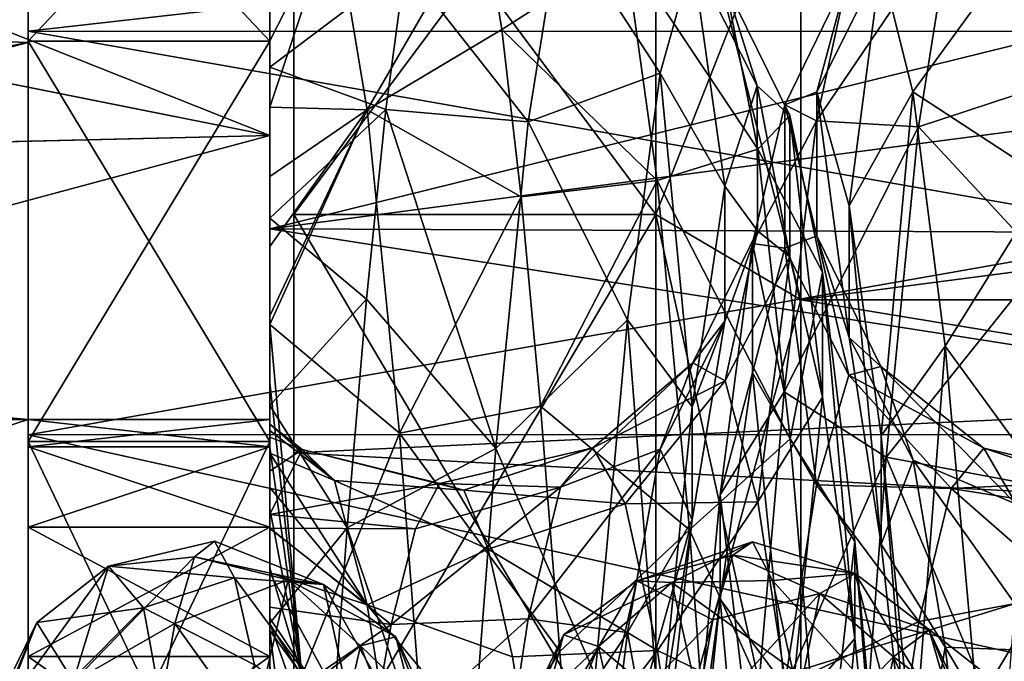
# Model space of a CAD drawing. Header units: metres. Extents: x -40 to 104, y -17 to 17.
# Tile 93 of 115: x 33.46 to 37.54, y 3.5 to 6.16. Entities that reach past the tile are written whole.
import ezdxf

# ---------------------------------------------------------------- set-up
doc = ezdxf.new("R2010")
doc.units = ezdxf.units.M
doc.layers.add('solid_122529', color=7, linetype='CONTINUOUS')

msp = doc.modelspace()

# ---------------------------------------------------------------- linework, layer by layer
at = {"layer": 'solid_122529'}
for points in [[(34.599998, 5.349147, 560.638245), (34.599998, 8.833162, 562.323242), (34.599998, 6.876038, 560.064636)], [(34.599998, 5.349147, 560.638245), (34.599998, 7.362306, 562.65155), (34.599998, 8.833162, 562.323242)], [(34.599998, 5.349147, 575.361755), (34.599998, 6.876038, 575.935364), (34.599998, 8.833162, 573.676758)], [(34.599998, 7.362306, 573.34845), (34.599998, 5.349147, 575.361755), (34.599998, 8.833162, 573.676758)], [(53.885139, -6.304641, 588.928162), (20.541, 8.649134, 585.423523), (20.541002, -8.649134, 585.423523)], [(53.885139, -6.304641, 588.928162), (53.885139, 6.304641, 588.928162), (20.541, 8.649134, 585.423523)], [(26.533504, -8.264537, 581.025818), (26.533504, 8.264537, 581.025818), (54.407833, 6.304637, 583.955566)], [(34.5, 5.67702, 576.832825), (34.5, 7.935159, 574.876038), (29, 6.776581, 576.020447)], [(34.5, 7.935159, 561.123962), (34.5, 5.67702, 559.167175), (29, 7.863273, 561.041626)], [(34.5, 7.281399, 562.710449), (34.5, 5.67702, 559.167175), (34.5, 7.935159, 561.123962)], [(34.5, 7.281399, 573.289551), (34.5, 7.935159, 574.876038), (34.5, 5.67702, 576.832825)], [(61.599998, 7.875339, 561.055298), (61.599998, 5.625468, 559.134094), (34.599998, 6.876038, 560.064636)], [(61.599998, 5.625469, 576.865906), (61.599998, 7.875339, 574.944702), (34.599998, 6.876038, 575.935364)], [(34.5, 5.67702, 559.167175), (29, 6.775782, 559.978882), (29, 7.863273, 561.041626)], [(36.099998, 7.362055, 562.651184), (34.599998, 7.362306, 562.65155), (34.599998, 5.349147, 560.638245)], [(36.099998, 5.348846, 575.362061), (34.599998, 5.349147, 575.361755), (34.599998, 7.362306, 573.34845)], [(36.099998, 7.362055, 573.348816), (36.099998, 5.348846, 575.362061), (34.599998, 7.362306, 573.34845)], [(36.099998, 5.348846, 560.637939), (36.099998, 7.362055, 562.651184), (34.599998, 5.349147, 560.638245)], [(36.099998, 7.362055, 573.348816), (36.700001, 6.876645, 572.996155), (36.700001, 4.996175, 574.876648)], [(36.099998, 7.362055, 573.348816), (36.700001, 4.996175, 574.876648), (36.099998, 5.348846, 575.362061)], [(36.099998, 5.348846, 560.637939), (36.700001, 6.876645, 563.003845), (36.099998, 7.362055, 562.651184)], [(34.5, 5.290557, 560.719299), (34.5, 5.67702, 559.167175), (34.5, 7.281399, 562.710449)], [(34.5, 7.281399, 573.289551), (34.5, 5.67702, 576.832825), (34.5, 5.290557, 575.280701)], [(42.5, 7.265952, 573.310913), (34.5, 7.281399, 573.289551), (34.5, 5.290557, 575.280701)], [(42.5, 6.340769, 561.612915), (34.5, 5.290557, 560.719299), (34.5, 7.281399, 562.710449)], [(42.500004, 6.341043, 574.38678), (42.5, 7.265952, 573.310913), (34.5, 5.290557, 575.280701)], [(33.5, 6.10853, 563.563049), (43, 6.107721, 563.561768), (43, 7.180633, 565.667664)], [(33.5, 6.10853, 563.563049), (43, 7.180633, 565.667664), (33.5, 7.180105, 565.666565)], [(33.5, 7.180105, 570.333435), (43, 7.180633, 570.332336), (43, 6.107721, 572.438232)], [(33.5, 7.180105, 570.333435), (43, 6.107721, 572.438232), (33.5, 6.10853, 572.436951)], [(33.5, 7.180105, 570.333435), (33.5, 6.10853, 572.436951), (33.5, 6.893499, 569.216187)], [(33.5, 6.10853, 563.563049), (33.5, 7.180105, 565.666565), (33.5, 6.893499, 566.783813)], [(33.5, 6.067618, 572.408386), (34.5, 6.067618, 572.408386), (34.5, 7.132924, 570.317627)], [(33.5, 7.132924, 570.317627), (33.5, 6.067618, 572.408386), (34.5, 7.132924, 570.317627)], [(33.5, 7.132924, 565.682373), (34.5, 7.132924, 565.682373), (34.5, 6.067618, 563.591614)], [(33.5, 6.067618, 563.591614), (33.5, 7.132924, 565.682373), (34.5, 6.067618, 563.591614)], [(33.5, 6.067618, 563.591614), (33.5, 6.067618, 572.408386), (33.5, 7.132924, 570.317627)], [(33.5, 6.067618, 563.591614), (33.5, 7.132924, 570.317627), (33.5, 7.132924, 565.682373)], [(34.5, 7.132924, 565.682373), (34.5, 7.132924, 570.317627), (34.5, 6.067618, 572.408386)], [(34.5, 6.067618, 563.591614), (34.5, 7.132924, 565.682373), (34.5, 6.067618, 572.408386)], [(33.5, 6.893499, 569.216187), (33.5, 6.061683, 571.500488), (28, 6.256618, 571.139099)], [(33.5, 6.061683, 564.499512), (33.5, 6.893499, 566.783813), (28, 6.256618, 564.860901)], [(33.5, 6.10853, 572.436951), (33.5, 6.061683, 571.500488), (33.5, 6.893499, 569.216187)], [(33.5, 6.10853, 563.563049), (33.5, 6.893499, 566.783813), (33.5, 6.061683, 564.499512)], [(34.599998, 2.812257, 559.345581), (34.599998, 6.876038, 560.064636), (34.599998, 4.361857, 558.448853)], [(61.599998, 5.625468, 559.134094), (34.599998, 4.361857, 558.448853), (34.599998, 6.876038, 560.064636)], [(34.599998, 2.812257, 559.345581), (34.599998, 5.349147, 560.638245), (34.599998, 6.876038, 560.064636)], [(34.599998, 2.812257, 576.654419), (34.599998, 4.361857, 577.551147), (34.599998, 6.876038, 575.935364)], [(61.599998, 5.625469, 576.865906), (34.599998, 6.876038, 575.935364), (34.599998, 4.361857, 577.551147)], [(34.599998, 5.349147, 575.361755), (34.599998, 2.812257, 576.654419), (34.599998, 6.876038, 575.935364)], [(36.099998, 5.348846, 560.637939), (36.700001, 4.996175, 561.123352), (36.700001, 6.876645, 563.003845)], [(51.099998, 4.995677, 574.876892), (36.700001, 4.996175, 574.876648), (36.700001, 6.876645, 572.996155)], [(51.099998, 6.876234, 572.996643), (51.099998, 4.995677, 574.876892), (36.700001, 6.876645, 572.996155)], [(36.700001, 6.876645, 563.003845), (36.700001, 4.996175, 561.123352), (51.099998, 6.876234, 563.003357)], [(36.700001, 4.996175, 561.123352), (51.099998, 4.995677, 561.123108), (51.099998, 6.876234, 563.003357)], [(34.5, 5.67702, 576.832825), (29, 6.776581, 576.020447), (29, 5.546293, 576.915649)], [(34.5, 5.67702, 559.167175), (29, 5.545829, 559.084045), (29, 6.775782, 559.978882)], [(34.768803, 6.595578, 569.718994), (34.903202, 5.782758, 571.607788), (35.380993, 6.608643, 570.151367)], [(34.903202, 5.782758, 571.607788), (35.461082, 6.11517, 571.302612), (35.380993, 6.608643, 570.151367)], [(35.380993, 6.608643, 570.151367), (35.461082, 6.11517, 571.302612), (35.972038, 6.442719, 570.228394)], [(34.5, 5.794262, 571.057922), (34.903202, 5.782758, 571.607788), (34.768803, 6.595578, 569.718994)], [(34.5, 6.068287, 570.565979), (34.5, 5.794262, 571.057922), (34.768803, 6.595578, 569.718994)], [(34.5, 6.31846, 569.99469), (34.5, 6.068287, 570.565979), (34.768803, 6.595578, 569.718994)], [(35.060631, 6.381849, 565.247803), (35.70443, 6.570211, 566.18158), (35.570625, 5.733854, 564.312561)], [(35.570625, 5.733854, 564.312561), (35.70443, 6.570211, 566.18158), (36.117306, 5.934762, 565.491089)], [(35.70443, 6.570211, 566.18158), (36.252071, 6.413435, 567.380554), (36.117306, 5.934762, 565.491089)], [(36.76495, 5.736876, 565.071899), (37.32243, 6.561392, 566.154846), (37.188026, 5.712491, 564.281921)], [(36.76495, 5.736876, 565.071899), (36.898186, 6.346195, 566.899475), (37.32243, 6.561392, 566.154846)], [(37.188026, 5.712491, 564.281921), (37.32243, 6.561392, 566.154846), (37.783703, 5.908878, 564.341064)], [(37.32243, 6.561392, 566.154846), (37.863792, 6.469655, 565.46106), (37.783703, 5.908878, 564.341064)], [(37.031422, 6.387798, 568.825439), (37.164658, 5.857964, 570.677612), (37.591232, 6.444679, 570.218689)], [(37.164658, 5.857964, 570.677612), (37.725632, 5.489687, 572.039795), (37.591232, 6.444679, 570.218689)], [(35.461082, 6.11517, 571.302612), (36.105843, 5.490371, 572.041077), (35.972038, 6.442719, 570.228394)], [(35.972038, 6.442719, 570.228394), (36.521599, 5.62005, 571.151306), (36.386833, 6.30523, 569.32666)], [(35.972038, 6.442719, 570.228394), (36.105843, 5.490371, 572.041077), (36.521599, 5.62005, 571.151306)], [(36.117306, 5.934762, 565.491089), (36.252071, 6.413435, 567.380554), (36.38541, 5.466951, 565.775391)], [(36.252071, 6.413435, 567.380554), (36.520077, 5.881909, 567.51062), (36.38541, 5.466951, 565.775391)], [(36.252071, 6.413435, 567.380554), (36.386833, 6.30523, 569.32666), (36.520077, 5.881909, 567.51062)], [(34.5, 5.959596, 564.62677), (34.5, 6.400696, 565.658569), (35.060631, 6.381849, 565.247803)], [(34.5, 6.31846, 569.99469), (34.5, 6.400696, 565.658569), (34.5, 5.959596, 564.62677)], [(34.5, 5.959596, 564.62677), (35.060631, 6.381849, 565.247803), (34.980541, 5.784219, 564.147034)], [(34.980541, 5.784219, 564.147034), (35.060631, 6.381849, 565.247803), (35.570625, 5.733854, 564.312561)], [(36.766693, 5.856947, 568.705444), (37.031422, 6.387798, 568.825439), (36.898186, 6.346195, 566.899475)], [(36.766693, 5.856947, 568.705444), (36.900028, 5.385799, 570.407227), (37.031422, 6.387798, 568.825439)], [(36.900028, 5.385799, 570.407227), (37.164658, 5.857964, 570.677612), (37.031422, 6.387798, 568.825439)], [(42.5, 5.256886, 575.305176), (42.500004, 6.341043, 574.38678), (34.5, 5.290557, 575.280701)], [(42.5, 6.340769, 561.612915), (42.5, 5.256567, 560.694641), (34.5, 5.290557, 560.719299)], [(36.633358, 5.803359, 566.940491), (36.898186, 6.346195, 566.899475), (36.76495, 5.736876, 565.071899)], [(36.633358, 5.803359, 566.940491), (36.766693, 5.856947, 568.705444), (36.898186, 6.346195, 566.899475)], [(26.533504, -8.264537, 581.025818), (54.407833, 6.304637, 583.955566), (54.407833, -6.304637, 583.955566)], [(34.5, 6.31846, 569.99469), (34.5, 5.959596, 564.62677), (34.5, 6.068287, 570.565979)], [(36.386833, 6.30523, 569.32666), (36.654739, 5.759418, 569.290527), (36.520077, 5.881909, 567.51062)], [(36.386833, 6.30523, 569.32666), (36.521599, 5.62005, 571.151306), (36.654739, 5.759418, 569.290527)], [(33.5, 6.061683, 564.499512), (28, 6.256618, 564.860901), (28, 5, 563.101013)], [(33.5, 6.061683, 571.500488), (28, 5, 572.898987), (28, 6.256618, 571.139099)], [(33.5, 4.436975, 561.891479), (43, 6.107721, 563.561768), (33.5, 6.10853, 563.563049)], [(33.5, 6.10853, 572.436951), (43, 6.107721, 572.438232), (43, 4.437358, 574.108154)], [(33.5, 6.10853, 572.436951), (43, 4.437358, 574.108154), (33.5, 4.436975, 574.108521)], [(33.5, 6.10853, 572.436951), (33.5, 4.436975, 574.108521), (33.5, 6.061683, 571.500488)], [(33.5, 6.10853, 563.563049), (33.5, 6.061683, 564.499512), (33.5, 4.499547, 562.638)], [(33.5, 4.436975, 561.891479), (33.5, 6.10853, 563.563049), (33.5, 4.499547, 562.638)], [(33.5, 4.436975, 561.891479), (43, 4.437358, 561.891846), (43, 6.107721, 563.561768)], [(34.903202, 5.782758, 571.607788), (35.541172, 5.423076, 572.346558), (35.461082, 6.11517, 571.302612)], [(35.461082, 6.11517, 571.302612), (35.541172, 5.423076, 572.346558), (36.105843, 5.490371, 572.041077)], [(33.5, 6.061683, 564.499512), (27.926668, 4.739319, 562.848389), (27.741518, 4.5622, 562.690918)], [(33.5, 4.499547, 562.638), (33.5, 6.061683, 564.499512), (27.741518, 4.5622, 562.690918)], [(33.5, 6.061683, 564.499512), (27.980595, 4.862058, 562.964111), (27.926668, 4.739319, 562.848389)], [(33.5, 6.061683, 564.499512), (28, 5, 563.101013), (27.980595, 4.862058, 562.964111)], [(33.5, 6.061683, 571.500488), (33.5, 4.499547, 573.362), (28, 5, 572.898987)], [(33.5, 4.40839, 574.067627), (34.5, 4.40839, 574.067627), (34.5, 6.067618, 572.408386)], [(33.5, 6.067618, 572.408386), (33.5, 4.40839, 574.067627), (34.5, 6.067618, 572.408386)], [(33.5, 6.067618, 563.591614), (34.5, 6.067618, 563.591614), (34.5, 4.40839, 561.932373)], [(33.5, 4.40839, 561.932373), (33.5, 6.067618, 563.591614), (34.5, 4.40839, 561.932373)], [(33.5, 4.5, 568), (33.5, 4.40839, 574.067627), (33.5, 6.067618, 572.408386)], [(33.5, 4.40839, 561.932373), (33.5, 6.067618, 572.408386), (33.5, 6.067618, 563.591614)], [(33.5, 4.5, 568), (33.5, 6.067618, 572.408386), (33.5, 4.40839, 561.932373)], [(33.5, 4.436975, 574.108521), (33.5, 4.499547, 573.362), (33.5, 6.061683, 571.500488)], [(34.5, 6.068287, 570.565979), (34.5, 5.959596, 564.62677), (34.5, 5.794262, 571.057922)], [(34.5, 6.067618, 563.591614), (34.5, 4.40839, 574.067627), (34.5, 4.5, 568)], [(34.5, 4.40839, 561.932373), (34.5, 6.067618, 563.591614), (34.5, 4.5, 568)], [(34.5, 6.067618, 563.591614), (34.5, 6.067618, 572.408386), (34.5, 4.40839, 574.067627)], [(34.5, 5.333739, 563.660095), (34.5, 5.959596, 564.62677), (34.980541, 5.784219, 564.147034)], [(34.5, 5.794262, 571.057922), (34.5, 5.959596, 564.62677), (34.5, 5.333739, 563.660095)], [(35.570625, 5.733854, 564.312561), (36.117306, 5.934762, 565.491089), (35.98254, 4.913013, 563.831299)], [(35.98254, 4.913013, 563.831299), (36.117306, 5.934762, 565.491089), (36.250744, 4.552463, 564.243469)], [(36.117306, 5.934762, 565.491089), (36.38541, 5.466951, 565.775391), (36.250744, 4.552463, 564.243469)], [(36.38541, 5.466951, 565.775391), (36.520077, 5.881909, 567.51062), (36.52018, 5.281905, 567.553772)], [(36.520077, 5.881909, 567.51062), (36.654854, 5.173903, 569.152527), (36.52018, 5.281905, 567.553772)], [(36.520077, 5.881909, 567.51062), (36.654739, 5.759418, 569.290527), (36.654854, 5.173903, 569.152527)], [(37.188026, 5.712491, 564.281921), (37.783703, 5.908878, 564.341064), (37.703609, 5.156179, 563.339905)], [(36.766846, 5.260486, 568.62738), (36.766693, 5.856947, 568.705444), (36.633358, 5.803359, 566.940491)], [(36.900196, 4.839095, 570.15625), (36.900028, 5.385799, 570.407227), (36.766693, 5.856947, 568.705444)], [(36.766846, 5.260486, 568.62738), (36.900196, 4.839095, 570.15625), (36.766693, 5.856947, 568.705444)], [(36.900028, 5.385799, 570.407227), (37.033367, 4.432126, 571.893311), (37.164658, 5.857964, 570.677612)], [(37.033367, 4.432126, 571.893311), (37.297894, 4.80409, 572.290222), (37.164658, 5.857964, 570.677612)], [(37.164658, 5.857964, 570.677612), (37.297894, 4.80409, 572.290222), (37.725632, 5.489687, 572.039795)], [(34.5, 5.794262, 571.057922), (34.5, 5.506934, 571.481873), (34.903202, 5.782758, 571.607788)], [(34.5, 5.794262, 571.057922), (34.5, 5.333739, 563.660095), (34.5, 5.506934, 571.481873)], [(36.500019, 5.229835, 565.270447), (36.633358, 5.803359, 566.940491), (36.76495, 5.736876, 565.071899)], [(36.633495, 5.210484, 567.042297), (36.633358, 5.803359, 566.940491), (36.500019, 5.229835, 565.270447)], [(36.633495, 5.210484, 567.042297), (36.766846, 5.260486, 568.62738), (36.633358, 5.803359, 566.940491)], [(34.5, 5.333739, 563.660095), (34.980541, 5.784219, 564.147034), (34.900452, 4.998715, 563.171387)], [(34.5, 4.893535, 572.187622), (35.037605, 4.443606, 573.168274), (34.903202, 5.782758, 571.607788)], [(34.5, 4.929603, 572.151855), (34.5, 4.893535, 572.187622), (34.903202, 5.782758, 571.607788)], [(34.5, 5.21621, 571.844238), (34.5, 4.929603, 572.151855), (34.903202, 5.782758, 571.607788)], [(34.5, 5.506934, 571.481873), (34.5, 5.21621, 571.844238), (34.903202, 5.782758, 571.607788)], [(34.900452, 4.998715, 563.171387), (34.980541, 5.784219, 564.147034), (35.436821, 4.380208, 562.776184)], [(34.903202, 5.782758, 571.607788), (35.037605, 4.443606, 573.168274), (35.541172, 5.423076, 572.346558)], [(34.980541, 5.784219, 564.147034), (35.570625, 5.733854, 564.312561), (35.436821, 4.380208, 562.776184)], [(36.521599, 5.62005, 571.151306), (36.789406, 5.110673, 570.952515), (36.654739, 5.759418, 569.290527)], [(36.654739, 5.759418, 569.290527), (36.789532, 4.593079, 570.645996), (36.654854, 5.173903, 569.152527)], [(36.654739, 5.759418, 569.290527), (36.789406, 5.110673, 570.952515), (36.789532, 4.593079, 570.645996)], [(35.436821, 4.380208, 562.776184), (35.570625, 5.733854, 564.312561), (35.98254, 4.913013, 563.831299)], [(36.500019, 5.229835, 565.270447), (36.76495, 5.736876, 565.071899), (36.631714, 4.61435, 563.506348)], [(36.631714, 4.61435, 563.506348), (36.76495, 5.736876, 565.071899), (37.188026, 5.712491, 564.281921)], [(36.631714, 4.61435, 563.506348), (37.188026, 5.712491, 564.281921), (37.053627, 4.343653, 562.747437)], [(37.053627, 4.343653, 562.747437), (37.188026, 5.712491, 564.281921), (37.703609, 5.156179, 563.339905)], [(34.5, 5.67702, 576.832825), (29, 5.546293, 576.915649), (29, 4.2, 577.623413)], [(34.5, 2.958794, 578.074463), (34.5, 5.67702, 576.832825), (29, 4.2, 577.623413)], [(34.5, 5.67702, 559.167175), (34.5, 2.958794, 557.925537), (29, 5.545829, 559.084045)], [(34.5, 5.290557, 560.719299), (34.5, 2.958794, 557.925537), (34.5, 5.67702, 559.167175)], [(34.5, 5.290557, 575.280701), (34.5, 5.67702, 576.832825), (34.5, 2.958794, 578.074463)], [(61.599998, 2.929008, 578.083191), (61.599998, 5.625469, 576.865906), (34.599998, 4.361857, 577.551147)], [(61.599998, 5.625468, 559.134094), (61.599998, 2.929007, 557.916809), (34.599998, 4.361857, 558.448853)], [(36.105843, 5.490371, 572.041077), (36.656364, 4.420593, 572.687683), (36.521599, 5.62005, 571.151306)], [(36.521599, 5.62005, 571.151306), (36.656364, 4.420593, 572.687683), (36.789406, 5.110673, 570.952515)], [(34.5, 2.958794, 557.925537), (29, 4.2, 558.376587), (29, 5.545829, 559.084045)], [(34.5, 5.506934, 571.481873), (34.5, 5.333739, 563.660095), (34.5, 5.21621, 571.844238)], [(35.541172, 5.423076, 572.346558), (35.621265, 4.554838, 573.24939), (36.105843, 5.490371, 572.041077)], [(35.621265, 4.554838, 573.24939), (36.239647, 4.0427, 573.489136), (36.105843, 5.490371, 572.041077)], [(36.105843, 5.490371, 572.041077), (36.239647, 4.0427, 573.489136), (36.656364, 4.420593, 572.687683)], [(36.250744, 4.552463, 564.243469), (36.38541, 5.466951, 565.775391), (36.385506, 4.907216, 565.995789)], [(36.38541, 5.466951, 565.775391), (36.52018, 5.281905, 567.553772), (36.385506, 4.907216, 565.995789)], [(37.297894, 4.80409, 572.290222), (37.860035, 4.035038, 573.493164), (37.725632, 5.489687, 572.039795)], [(35.037605, 4.443606, 573.168274), (35.621265, 4.554838, 573.24939), (35.541172, 5.423076, 572.346558)], [(37.033546, 3.98407, 571.491943), (37.033367, 4.432126, 571.893311), (36.900028, 5.385799, 570.407227)], [(36.900196, 4.839095, 570.15625), (37.033546, 3.98407, 571.491943), (36.900028, 5.385799, 570.407227)], [(36.099998, 5.348846, 560.637939), (34.599998, 5.349147, 560.638245), (34.599998, 2.812257, 559.345581)], [(36.099998, 2.812055, 576.654602), (34.599998, 2.812257, 576.654419), (34.599998, 5.349147, 575.361755)], [(36.099998, 5.348846, 575.362061), (36.099998, 2.812055, 576.654602), (34.599998, 5.349147, 575.361755)], [(36.099998, 2.812055, 559.345398), (36.099998, 5.348846, 560.637939), (34.599998, 2.812257, 559.345581)], [(36.099998, 5.348846, 575.362061), (36.700001, 4.996175, 574.876648), (36.700001, 2.626644, 576.083984)], [(36.099998, 5.348846, 575.362061), (36.700001, 2.626644, 576.083984), (36.099998, 2.812055, 576.654602)], [(36.099998, 2.812055, 559.345398), (36.700001, 4.996175, 561.123352), (36.099998, 5.348846, 560.637939)], [(34.5, 4.558605, 562.821289), (34.5, 5.333739, 563.660095), (34.900452, 4.998715, 563.171387)], [(34.5, 5.21621, 571.844238), (34.5, 5.333739, 563.660095), (34.5, 4.558605, 562.821289)], [(34.5, 2.781611, 559.440674), (34.5, 2.958794, 557.925537), (34.5, 5.290557, 560.719299)], [(34.5, 5.290557, 575.280701), (34.5, 2.958794, 578.074463), (34.5, 2.781611, 576.559326)], [(42.5, 5.256886, 575.305176), (34.5, 5.290557, 575.280701), (34.5, 2.781611, 576.559326)], [(42.5, 4.041451, 559.958435), (34.5, 2.781611, 559.440674), (34.5, 5.290557, 560.719299)], [(42.5, 5.256567, 560.694641), (42.5, 4.041451, 559.958435), (34.5, 5.290557, 560.719299)], [(36.52018, 5.281905, 567.553772), (36.387249, 4.660354, 568.964355), (36.252457, 4.735466, 567.526428)], [(36.385506, 4.907216, 565.995789), (36.52018, 5.281905, 567.553772), (36.252457, 4.735466, 567.526428)], [(36.52018, 5.281905, 567.553772), (36.654854, 5.173903, 569.152527), (36.387249, 4.660354, 568.964355)], [(42.5, 4.04178, 576.041382), (42.5, 5.256886, 575.305176), (34.5, 2.781611, 576.559326)], [(36.366684, 4.187758, 563.844971), (36.500019, 5.229835, 565.270447), (36.631714, 4.61435, 563.506348)], [(36.500145, 4.693568, 565.54303), (36.500019, 5.229835, 565.270447), (36.366684, 4.187758, 563.844971)], [(36.500145, 4.693568, 565.54303), (36.633495, 5.210484, 567.042297), (36.500019, 5.229835, 565.270447)], [(36.898727, 4.68428, 567.173035), (36.766846, 5.260486, 568.62738), (36.633495, 5.210484, 567.042297)], [(37.031998, 4.719274, 568.595642), (36.900196, 4.839095, 570.15625), (36.766846, 5.260486, 568.62738)], [(36.898727, 4.68428, 567.173035), (37.031998, 4.719274, 568.595642), (36.766846, 5.260486, 568.62738)], [(34.5, 5.21621, 571.844238), (34.5, 4.558605, 562.821289), (34.5, 4.929603, 572.151855)], [(36.765457, 4.230027, 565.824402), (36.633495, 5.210484, 567.042297), (36.500145, 4.693568, 565.54303)], [(36.765457, 4.230027, 565.824402), (36.898727, 4.68428, 567.173035), (36.633495, 5.210484, 567.042297)], [(36.654854, 5.173903, 569.152527), (36.522038, 4.158623, 570.314026), (36.387249, 4.660354, 568.964355)], [(36.654854, 5.173903, 569.152527), (36.789532, 4.593079, 570.645996), (36.522038, 4.158623, 570.314026)], [(37.053627, 4.343653, 562.747437), (37.703609, 5.156179, 563.339905), (37.62352, 4.236006, 562.490112)], [(36.656364, 4.420593, 572.687683), (36.924072, 3.994951, 572.344727), (36.789406, 5.110673, 570.952515)], [(36.789406, 5.110673, 570.952515), (36.924206, 3.592513, 571.897644), (36.789532, 4.593079, 570.645996)], [(36.789406, 5.110673, 570.952515), (36.924072, 3.994951, 572.344727), (36.924206, 3.592513, 571.897644)], [(33.5, 4.499547, 573.362), (27.980589, 4.862032, 573.03595), (28, 5, 572.898987)], [(34.5, 4.558605, 562.821289), (34.900452, 4.998715, 563.171387), (34.820362, 4.050851, 562.3526)], [(34.820362, 4.050851, 562.3526), (34.900452, 4.998715, 563.171387), (35.436821, 4.380208, 562.776184)], [(36.099998, 2.812055, 559.345398), (36.700001, 2.626644, 559.916016), (36.700001, 4.996175, 561.123352)], [(51.099998, 2.626309, 576.083923), (36.700001, 2.626644, 576.083984), (36.700001, 4.996175, 574.876648)], [(51.099998, 4.995677, 574.876892), (51.099998, 2.626309, 576.083923), (36.700001, 4.996175, 574.876648)], [(36.700001, 4.996175, 561.123352), (36.700001, 2.626644, 559.916016), (51.099998, 4.995677, 561.123108)], [(36.700001, 2.626644, 559.916016), (51.099998, 2.626309, 559.916077), (51.099998, 4.995677, 561.123108)], [(34.5, 4.929603, 572.151855), (34.5, 4.558605, 562.821289), (34.5, 4.893535, 572.187622)], [(35.436821, 4.380208, 562.776184), (35.98254, 4.913013, 563.831299), (35.847775, 3.441687, 562.552917)], [(35.847775, 3.441687, 562.552917), (35.98254, 4.913013, 563.831299), (36.116077, 3.222002, 563.05481)], [(35.98254, 4.913013, 563.831299), (36.250744, 4.552463, 564.243469), (36.116077, 3.222002, 563.05481)], [(36.385506, 4.907216, 565.995789), (36.252457, 4.735466, 567.526428), (36.117668, 4.377087, 566.131836)], [(36.250832, 4.084077, 564.620972), (36.385506, 4.907216, 565.995789), (36.117668, 4.377087, 566.131836)], [(36.250744, 4.552463, 564.243469), (36.385506, 4.907216, 565.995789), (36.250832, 4.084077, 564.620972)], [(33.5, 4.499547, 573.362), (27.926674, 4.739328, 573.15155), (27.980589, 4.862032, 573.03595)], [(34.5, 4.893535, 572.187622), (34.633175, 3.438084, 573.446533), (35.037605, 4.443606, 573.168274)], [(34.5, 4.651986, 572.411926), (34.5, 4.893535, 572.187622), (34.5, 4.558605, 562.821289)], [(34.5, 4.651986, 572.411926), (34.633175, 3.438084, 573.446533), (34.5, 4.893535, 572.187622)], [(37.165268, 4.331874, 569.965027), (37.033546, 3.98407, 571.491943), (36.900196, 4.839095, 570.15625)], [(37.031998, 4.719274, 568.595642), (37.165268, 4.331874, 569.965027), (36.900196, 4.839095, 570.15625)], [(37.033367, 4.432126, 571.893311), (37.166702, 3.081368, 573.030579), (37.297894, 4.80409, 572.290222)], [(37.166702, 3.081368, 573.030579), (37.431129, 3.320455, 573.519043), (37.297894, 4.80409, 572.290222)], [(37.297894, 4.80409, 572.290222), (37.431129, 3.320455, 573.519043), (37.860035, 4.035038, 573.493164)], [(33.5, 4.499547, 573.362), (27.741812, 4.562362, 573.30896), (27.926674, 4.739328, 573.15155)], [(36.252457, 4.735466, 567.526428), (35.838692, 4.382576, 568.115601), (35.704849, 4.219106, 566.808594)], [(36.117668, 4.377087, 566.131836), (36.252457, 4.735466, 567.526428), (35.704849, 4.219106, 566.808594)], [(36.252457, 4.735466, 567.526428), (36.387249, 4.660354, 568.964355), (35.838692, 4.382576, 568.115601)], [(36.366795, 3.75606, 564.263916), (36.500145, 4.693568, 565.54303), (36.366684, 4.187758, 563.844971)], [(36.632187, 3.397171, 564.670471), (36.500145, 4.693568, 565.54303), (36.366795, 3.75606, 564.263916)], [(36.632187, 3.397171, 564.670471), (36.765457, 4.230027, 565.824402), (36.500145, 4.693568, 565.54303)], [(37.457741, 4.381467, 568.107788), (37.031998, 4.719274, 568.595642), (36.898727, 4.68428, 567.173035)], [(37.59219, 4.149765, 569.410095), (37.165268, 4.331874, 569.965027), (37.031998, 4.719274, 568.595642)], [(37.457741, 4.381467, 568.107788), (37.59219, 4.149765, 569.410095), (37.031998, 4.719274, 568.595642)], [(34.5, 4.480731, 568.213806), (34.5, 4.651986, 572.411926), (34.5, 4.558605, 562.821289)], [(34.5, 4.38569, 572.631836), (34.633175, 3.438084, 573.446533), (34.5, 4.651986, 572.411926)], [(34.5, 4.454568, 568.815918), (34.5, 4.38569, 572.631836), (34.5, 4.651986, 572.411926)], [(34.5, 4.454568, 568.815918), (34.5, 4.651986, 572.411926), (34.5, 4.480731, 568.213806)], [(36.387249, 4.660354, 568.964355), (35.972538, 4.150437, 569.41217), (35.838692, 4.382576, 568.115601)], [(36.387249, 4.660354, 568.964355), (36.522038, 4.158623, 570.314026), (35.972538, 4.150437, 569.41217)], [(37.323292, 4.214097, 566.795715), (36.898727, 4.68428, 567.173035), (36.765457, 4.230027, 565.824402)], [(37.323292, 4.214097, 566.795715), (37.457741, 4.381467, 568.107788), (36.898727, 4.68428, 567.173035)], [(36.366684, 4.187758, 563.844971), (36.631714, 4.61435, 563.506348), (36.498478, 3.079035, 562.342712)], [(36.498478, 3.079035, 562.342712), (36.631714, 4.61435, 563.506348), (37.053627, 4.343653, 562.747437)], [(36.789532, 4.593079, 570.645996), (36.65683, 3.276205, 571.451843), (36.522038, 4.158623, 570.314026)], [(36.789532, 4.593079, 570.645996), (36.924206, 3.592513, 571.897644), (36.65683, 3.276205, 571.451843)], [(33.5, 4.499547, 573.362), (27.5, 4.5, 573.361877), (27.741812, 4.562362, 573.30896)], [(33.5, 4.499547, 562.638), (27.741518, 4.5622, 562.690918), (27.5, 4.5, 562.638123)], [(34.5, 3.656259, 562.127502), (34.5, 4.558605, 562.821289), (34.820362, 4.050851, 562.3526)], [(34.5, 4.427344, 567.592834), (34.5, 4.558605, 562.821289), (34.5, 3.656259, 562.127502)], [(34.5, 4.480731, 568.213806), (34.5, 4.558605, 562.821289), (34.5, 4.427344, 567.592834)], [(35.037605, 4.443606, 573.168274), (35.701355, 3.538657, 573.981689), (35.621265, 4.554838, 573.24939)], [(35.621265, 4.554838, 573.24939), (35.701355, 3.538657, 573.981689), (36.239647, 4.0427, 573.489136)], [(36.116077, 3.222002, 563.05481), (36.250744, 4.552463, 564.243469), (36.250832, 4.084077, 564.620972)], [(27.5, 4.5, 573.361877), (33.5, 4.499547, 573.362), (27, 2.395123, 574.577515)], [(33.5, 4.499547, 562.638), (27.5, 4.5, 562.638123), (27, 2.395123, 561.422485)], [(33.5, 4.499547, 573.362), (33.5, 2.3949, 574.577454), (27, 2.395123, 574.577515)], [(33.5, 2.3949, 561.422546), (33.5, 4.499547, 562.638), (27, 2.395123, 561.422485)], [(33.5, 4.387176, 566.998657), (34.5, 4.387176, 566.998657), (34.5, 4.5, 568)], [(33.5, 4.5, 568), (34.5, 4.5, 568), (34.5, 4.387176, 569.001343)], [(33.5, 4.387176, 566.998657), (34.5, 4.5, 568), (33.5, 4.5, 568)], [(33.5, 4.5, 568), (34.5, 4.387176, 569.001343), (33.5, 4.387176, 569.001343)], [(33.5, 4.5, 568), (33.5, 4.387176, 569.001343), (33.5, 4.40839, 574.067627)], [(33.5, 4.387176, 566.998657), (33.5, 4.5, 568), (33.5, 4.40839, 561.932373)], [(33.5, 4.436975, 574.108521), (33.5, 2.3949, 574.577454), (33.5, 4.499547, 573.362)], [(33.5, 4.436975, 561.891479), (33.5, 4.499547, 562.638), (33.5, 2.3949, 561.422546)], [(34.5, 4.40839, 561.932373), (34.5, 4.5, 568), (34.5, 4.387176, 566.998657)], [(34.5, 4.40839, 574.067627), (34.5, 4.387176, 569.001343), (34.5, 4.5, 568)], [(34.5, 4.480731, 568.213806), (34.634304, 4.37634, 567.762268), (34.768753, 4.247971, 569.078735)], [(34.5, 4.454568, 568.815918), (34.5, 4.480731, 568.213806), (34.768753, 4.247971, 569.078735)], [(34.5, 4.480731, 568.213806), (34.5, 4.427344, 567.592834), (34.634304, 4.37634, 567.762268)], [(34.5, 4.360775, 569.379395), (34.5, 4.38569, 572.631836), (34.5, 4.454568, 568.815918)], [(34.5, 4.360775, 569.379395), (34.5, 4.454568, 568.815918), (34.768753, 4.247971, 569.078735)], [(33.5, 2.33344, 560.819885), (43, 2.333669, 560.819885), (43, 4.437358, 561.891846)], [(33.5, 2.33344, 560.819885), (43, 4.437358, 561.891846), (33.5, 4.436975, 561.891479)], [(33.5, 4.436975, 574.108521), (43, 4.437358, 574.108154), (43, 2.333669, 575.180115)], [(33.5, 4.436975, 574.108521), (43, 2.333669, 575.180115), (33.5, 2.33344, 575.180115)], [(33.5, 4.436975, 574.108521), (33.5, 2.33344, 575.180115), (33.5, 2.3949, 574.577454)], [(33.5, 2.33344, 560.819885), (33.5, 4.436975, 561.891479), (33.5, 2.3949, 561.422546)], [(33.5, 2.317624, 575.132935), (34.5, 2.317624, 575.132935), (34.5, 4.40839, 574.067627)], [(33.5, 4.40839, 574.067627), (33.5, 2.317624, 575.132935), (34.5, 4.40839, 574.067627)], [(33.5, 4.40839, 561.932373), (34.5, 4.40839, 561.932373), (34.5, 2.317624, 560.867065)], [(33.5, 2.317624, 560.867065), (33.5, 4.40839, 561.932373), (34.5, 2.317624, 560.867065)], [(33.5, 2.805704, 571.51825), (33.5, 2.317624, 575.132935), (33.5, 4.40839, 574.067627)], [(33.5, 3.518242, 570.805725), (33.5, 2.805704, 571.51825), (33.5, 4.40839, 574.067627)], [(33.5, 4.05436, 569.952454), (33.5, 3.518242, 570.805725), (33.5, 4.40839, 574.067627)], [(33.5, 4.387176, 569.001343), (33.5, 4.05436, 569.952454), (33.5, 4.40839, 574.067627)], [(33.5, 4.387176, 566.998657), (33.5, 4.40839, 561.932373), (33.5, 2.317624, 560.867065)], [(34.5, 4.427344, 567.592834), (34.5, 3.656259, 562.127502), (34.5, 4.285618, 566.962769)], [(34.5, 4.427344, 567.592834), (34.5, 4.285618, 566.962769), (34.634304, 4.37634, 567.762268)], [(34.5, 4.40839, 561.932373), (34.5, 3.518242, 565.194275), (34.5, 2.805704, 564.48175)], [(34.5, 2.317624, 560.867065), (34.5, 4.40839, 561.932373), (34.5, 2.805704, 564.48175)], [(34.5, 4.40839, 561.932373), (34.5, 4.05436, 566.047546), (34.5, 3.518242, 565.194275)], [(34.5, 4.40839, 561.932373), (34.5, 4.387176, 566.998657), (34.5, 4.05436, 566.047546)], [(34.5, 4.40839, 574.067627), (34.5, 2.317624, 575.132935), (34.5, 4.387176, 569.001343)], [(34.633175, 3.438084, 573.446533), (35.172005, 2.700007, 574.258301), (35.037605, 4.443606, 573.168274)], [(35.037605, 4.443606, 573.168274), (35.172005, 2.700007, 574.258301), (35.701355, 3.538657, 573.981689)], [(36.239647, 4.0427, 573.489136), (36.79113, 2.816618, 573.795044), (36.656364, 4.420593, 572.687683)], [(36.656364, 4.420593, 572.687683), (36.79113, 2.816618, 573.795044), (36.924072, 3.994951, 572.344727)], [(37.166897, 2.772032, 572.514648), (37.166702, 3.081368, 573.030579), (37.033367, 4.432126, 571.893311)], [(37.033546, 3.98407, 571.491943), (37.166897, 2.772032, 572.514648), (37.033367, 4.432126, 571.893311)], [(33.5, 4.05436, 566.047546), (34.5, 4.05436, 566.047546), (34.5, 4.387176, 566.998657)], [(33.5, 4.05436, 566.047546), (34.5, 4.387176, 566.998657), (33.5, 4.387176, 566.998657)], [(33.5, 4.387176, 569.001343), (34.5, 4.387176, 569.001343), (34.5, 4.05436, 569.952454)], [(33.5, 4.387176, 569.001343), (34.5, 4.05436, 569.952454), (33.5, 4.05436, 569.952454)], [(33.5, 4.05436, 566.047546), (33.5, 4.387176, 566.998657), (33.5, 2.317624, 560.867065)], [(34.5, 2.317624, 575.132935), (34.5, 4.05436, 569.952454), (34.5, 4.387176, 569.001343)], [(34.5, 4.38569, 572.631836), (34.5, 4.129887, 572.819153), (34.633175, 3.438084, 573.446533)], [(34.5, 4.218572, 569.881531), (34.5, 4.129887, 572.819153), (34.5, 4.38569, 572.631836)], [(34.5, 4.218572, 569.881531), (34.5, 4.38569, 572.631836), (34.5, 4.360775, 569.379395)], [(34.5, 4.106483, 566.468384), (35.204048, 4.235018, 567.643433), (34.634304, 4.37634, 567.762268)], [(34.5, 4.285618, 566.962769), (34.5, 4.106483, 566.468384), (34.634304, 4.37634, 567.762268)], [(34.634304, 4.37634, 567.762268), (35.204048, 4.235018, 567.643433), (35.304626, 4.206835, 568.604187)], [(34.634304, 4.37634, 567.762268), (35.304626, 4.206835, 568.604187), (34.768753, 4.247971, 569.078735)], [(34.820362, 4.050851, 562.3526), (35.436821, 4.380208, 562.776184), (35.303017, 2.631393, 561.711121)], [(35.838692, 4.382576, 568.115601), (35.304626, 4.206835, 568.604187), (35.204048, 4.235018, 567.643433)], [(35.704849, 4.219106, 566.808594), (35.838692, 4.382576, 568.115601), (35.204048, 4.235018, 567.643433)], [(35.303017, 2.631393, 561.711121), (35.436821, 4.380208, 562.776184), (35.847775, 3.441687, 562.552917)], [(35.838692, 4.382576, 568.115601), (35.972538, 4.150437, 569.41217), (35.304626, 4.206835, 568.604187)], [(36.117668, 4.377087, 566.131836), (35.704849, 4.219106, 566.808594), (35.571007, 3.674785, 565.609131)], [(35.982876, 3.61802, 564.908264), (36.117668, 4.377087, 566.131836), (35.571007, 3.674785, 565.609131)], [(36.250832, 4.084077, 564.620972), (36.117668, 4.377087, 566.131836), (35.982876, 3.61802, 564.908264)], [(37.323292, 4.214097, 566.795715), (38.020248, 4.249024, 567.908936), (37.457741, 4.381467, 568.107788)], [(37.457741, 4.381467, 568.107788), (38.020248, 4.249024, 567.908936), (38.120827, 4.160828, 568.866028)], [(37.457741, 4.381467, 568.107788), (38.120827, 4.160828, 568.866028), (37.59219, 4.149765, 569.410095)], [(34.5, 4.360775, 569.379395), (34.768753, 4.247971, 569.078735), (34.903202, 3.732687, 570.296936)], [(34.5, 4.218572, 569.881531), (34.5, 4.360775, 569.379395), (34.903202, 3.732687, 570.296936)], [(34.599998, 4.361857, 558.448853), (34.599998, 1.494306, 557.606873), (34.599998, -4.361857, 558.448853)], [(34.599998, 0, 558.900085), (34.599998, 4.361857, 558.448853), (34.599998, -4.361857, 558.448853)], [(61.599998, 2.929007, 557.916809), (34.599998, 1.494306, 557.606873), (34.599998, 4.361857, 558.448853)], [(34.599998, 0, 558.900085), (34.599998, 2.812257, 559.345581), (34.599998, 4.361857, 558.448853)], [(34.599998, -1.494306, 578.393127), (34.599998, 1.494306, 578.393127), (34.599998, 4.361857, 577.551147)], [(61.599998, 2.929008, 578.083191), (34.599998, 4.361857, 577.551147), (34.599998, 1.494306, 578.393127)], [(34.599998, -4.361857, 577.551147), (34.599998, -1.494306, 578.393127), (34.599998, 4.361857, 577.551147)], [(34.599998, 0, 577.099915), (34.599998, -4.361857, 577.551147), (34.599998, 4.361857, 577.551147)], [(34.599998, 2.812257, 576.654419), (34.599998, 0, 577.099915), (34.599998, 4.361857, 577.551147)], [(36.498478, 3.079035, 562.342712), (37.053627, 4.343653, 562.747437), (36.919224, 2.579465, 561.69104)], [(36.919224, 2.579465, 561.69104), (37.053627, 4.343653, 562.747437), (37.54343, 3.178246, 561.819275)], [(37.165268, 4.331874, 569.965027), (37.298538, 3.556757, 571.158447), (37.033546, 3.98407, 571.491943)], [(37.053627, 4.343653, 562.747437), (37.62352, 4.236006, 562.490112), (37.54343, 3.178246, 561.819275)], [(37.726639, 3.540092, 570.583923), (37.298538, 3.556757, 571.158447), (37.165268, 4.331874, 569.965027)], [(37.59219, 4.149765, 569.410095), (37.726639, 3.540092, 570.583923), (37.165268, 4.331874, 569.965027)], [(34.5, 4.285618, 566.962769), (34.5, 3.656259, 562.127502), (34.5, 4.106483, 566.468384)], [(34.768753, 4.247971, 569.078735), (35.304626, 4.206835, 568.604187), (35.405205, 3.9635, 569.533997)], [(34.768753, 4.247971, 569.078735), (35.405205, 3.9635, 569.533997), (34.903202, 3.732687, 570.296936)], [(37.323292, 4.214097, 566.795715), (37.91967, 4.119911, 566.956543), (38.020248, 4.249024, 567.908936)], [(34.5, 2.958794, 557.925537), (14.681184, 4.235395, 558.39209), (15.288885, 4.2, 558.376587)], [(34.5, 2.958794, 557.925537), (14.709614, 2.467135, 557.793945), (14.681184, 4.235395, 558.39209)], [(34.5, 4.106483, 566.468384), (35.10347, 4.046607, 566.700989), (35.204048, 4.235018, 567.643433)], [(34.5, 4.048102, 570.315125), (34.5, 4.129887, 572.819153), (34.5, 4.218572, 569.881531)], [(34.5, 4.048102, 570.315125), (34.5, 4.218572, 569.881531), (34.903202, 3.732687, 570.296936)], [(35.704849, 4.219106, 566.808594), (35.10347, 4.046607, 566.700989), (35.002892, 3.651239, 565.824951)], [(35.571007, 3.674785, 565.609131), (35.704849, 4.219106, 566.808594), (35.002892, 3.651239, 565.824951)], [(35.704849, 4.219106, 566.808594), (35.204048, 4.235018, 567.643433), (35.10347, 4.046607, 566.700989)], [(35.972538, 4.150437, 569.41217), (35.405205, 3.9635, 569.533997), (35.304626, 4.206835, 568.604187)], [(37.188839, 3.662898, 565.593323), (36.765457, 4.230027, 565.824402), (36.632187, 3.397171, 564.670471)], [(37.188839, 3.662898, 565.593323), (37.323292, 4.214097, 566.795715), (36.765457, 4.230027, 565.824402)], [(37.188839, 3.662898, 565.593323), (37.819092, 3.780091, 566.057495), (37.323292, 4.214097, 566.795715)], [(37.323292, 4.214097, 566.795715), (37.819092, 3.780091, 566.057495), (37.91967, 4.119911, 566.956543)], [(14.709071, 2.469424, 578.205505), (34.5, 2.958794, 578.074463), (29, 4.2, 577.623413)], [(34.5, 2.958794, 557.925537), (15.288885, 4.2, 558.376587), (29, 4.2, 558.376587)], [(36.233345, 2.770492, 562.791748), (36.366684, 4.187758, 563.844971), (36.498478, 3.079035, 562.342712)], [(36.366795, 3.75606, 564.263916), (36.366684, 4.187758, 563.844971), (36.233345, 2.770492, 562.791748)], [(34.5, 4.129887, 572.819153), (34.5, 3.885483, 572.978394), (34.633175, 3.438084, 573.446533)], [(34.5, 4.048102, 570.315125), (34.5, 3.885483, 572.978394), (34.5, 4.129887, 572.819153)], [(35.972538, 4.150437, 569.41217), (36.10638, 3.543646, 570.581238), (35.405205, 3.9635, 569.533997)], [(36.522038, 4.158623, 570.314026), (36.10638, 3.543646, 570.581238), (35.972538, 4.150437, 569.41217)], [(36.522038, 4.158623, 570.314026), (36.65683, 3.276205, 571.451843), (36.10638, 3.543646, 570.581238)], [(34.5, 4.050448, 566.343262), (35.10347, 4.046607, 566.700989), (34.5, 4.106483, 566.468384)], [(34.5, 4.050448, 566.343262), (34.5, 4.106483, 566.468384), (34.5, 3.656259, 562.127502)], [(36.116154, 2.887712, 563.554932), (36.250832, 4.084077, 564.620972), (35.982876, 3.61802, 564.908264)], [(36.116077, 3.222002, 563.05481), (36.250832, 4.084077, 564.620972), (36.116154, 2.887712, 563.554932)], [(33.5, 3.518242, 565.194275), (34.5, 3.518242, 565.194275), (34.5, 4.05436, 566.047546)], [(33.5, 3.518242, 565.194275), (34.5, 4.05436, 566.047546), (33.5, 4.05436, 566.047546)], [(33.5, 4.05436, 569.952454), (34.5, 4.05436, 569.952454), (34.5, 3.518242, 570.805725)], [(33.5, 4.05436, 569.952454), (34.5, 3.518242, 570.805725), (33.5, 3.518242, 570.805725)], [(33.5, 3.518242, 565.194275), (33.5, 4.05436, 566.047546), (33.5, 2.317624, 560.867065)], [(34.5, 2.317624, 575.132935), (34.5, 3.518242, 570.805725), (34.5, 4.05436, 569.952454)], [(34.5, 3.656259, 562.127502), (34.820362, 4.050851, 562.3526), (34.740273, 2.971415, 561.717224)], [(34.5, 4.050448, 566.343262), (35.002892, 3.651239, 565.824951), (35.10347, 4.046607, 566.700989)], [(34.5, 3.723099, 565.75647), (35.002892, 3.651239, 565.824951), (34.5, 4.050448, 566.343262)], [(34.5, 3.723099, 565.75647), (34.5, 4.050448, 566.343262), (34.5, 3.656259, 562.127502)], [(34.5, 3.86415, 570.68573), (34.5, 3.885483, 572.978394), (34.5, 4.048102, 570.315125)], [(34.5, 3.86415, 570.68573), (34.5, 4.048102, 570.315125), (34.903202, 3.732687, 570.296936)], [(42.499996, 2.7328, 576.575073), (42.5, 4.04178, 576.041382), (34.5, 2.781611, 576.559326)], [(42.5, 4.041451, 559.958435), (42.5, 2.732524, 559.424866), (34.5, 2.781611, 559.440674)], [(34.740273, 2.971415, 561.717224), (34.820362, 4.050851, 562.3526), (35.303017, 2.631393, 561.711121)], [(35.701355, 3.538657, 573.981689), (35.781445, 2.407539, 574.519653), (36.239647, 4.0427, 573.489136)], [(35.781445, 2.407539, 574.519653), (36.373451, 2.23031, 574.442078), (36.239647, 4.0427, 573.489136)], [(36.239647, 4.0427, 573.489136), (36.373451, 2.23031, 574.442078), (36.79113, 2.816618, 573.795044)], [(37.431129, 3.320455, 573.519043), (37.994434, 2.213129, 574.446594), (37.860035, 4.035038, 573.493164)], [(34.271614, 3.99547, 567.809692), (34.354168, 3.84348, 566.892029), (33.831718, 3.892047, 568.382568)], [(34.189056, 3.931394, 568.737671), (34.271614, 3.99547, 567.809692), (33.831718, 3.892047, 568.382568)], [(34.722736, 3.815925, 567.147766), (34.271614, 3.99547, 567.809692), (34.189056, 3.931394, 568.737671)], [(34.722736, 3.815925, 567.147766), (34.354168, 3.84348, 566.892029), (34.271614, 3.99547, 567.809692)], [(34.903202, 3.732687, 570.296936), (35.405205, 3.9635, 569.533997), (35.505783, 3.517458, 570.385376)], [(36.10638, 3.543646, 570.581238), (35.505783, 3.517458, 570.385376), (35.405205, 3.9635, 569.533997)], [(36.500622, 3.993416, 567.770569), (36.166199, 3.825232, 567.18634), (36.020294, 3.83102, 568.78595)], [(36.418064, 3.938426, 568.699158), (36.500622, 3.993416, 567.770569), (36.020294, 3.83102, 568.78595)], [(36.500622, 3.993416, 567.770569), (36.583176, 3.83245, 566.854431), (36.166199, 3.825232, 567.18634)], [(36.925613, 3.862608, 567.393494), (36.500622, 3.993416, 567.770569), (36.418064, 3.938426, 568.699158)], [(36.925613, 3.862608, 567.393494), (36.583176, 3.83245, 566.854431), (36.500622, 3.993416, 567.770569)], [(36.79113, 2.816618, 573.795044), (37.058739, 2.514197, 573.339966), (36.924072, 3.994951, 572.344727)], [(36.924072, 3.994951, 572.344727), (37.05888, 2.263642, 572.793091), (36.924206, 3.592513, 571.897644)], [(36.924072, 3.994951, 572.344727), (37.058739, 2.514197, 573.339966), (37.05888, 2.263642, 572.793091)], [(37.298538, 3.556757, 571.158447), (37.166897, 2.772032, 572.514648), (37.033546, 3.98407, 571.491943)], [(34.189056, 3.931394, 568.737671), (33.831718, 3.892047, 568.382568), (33.68581, 3.41331, 569.908875)], [(34.106503, 3.654718, 569.625732), (34.189056, 3.931394, 568.737671), (33.68581, 3.41331, 569.908875)], [(34.575878, 3.83592, 568.757141), (34.189056, 3.931394, 568.737671), (34.106503, 3.654718, 569.625732)], [(34.575878, 3.83592, 568.757141), (34.722736, 3.815925, 567.147766), (34.189056, 3.931394, 568.737671)], [(36.335506, 3.670457, 569.589905), (36.418064, 3.938426, 568.699158), (36.020294, 3.83102, 568.78595)], [(36.778755, 3.779659, 569.000854), (36.418064, 3.938426, 568.699158), (36.335506, 3.670457, 569.589905)], [(36.778755, 3.779659, 569.000854), (36.925613, 3.862608, 567.393494), (36.418064, 3.938426, 568.699158)], [(33.831718, 3.892047, 568.382568), (33.535835, 3.658393, 568.171387), (33.390434, 3.286068, 569.617065)], [(33.68581, 3.41331, 569.908875), (33.831718, 3.892047, 568.382568), (33.390434, 3.286068, 569.617065)], [(33.831718, 3.892047, 568.382568), (33.977623, 3.719668, 566.792297), (33.535835, 3.658393, 568.171387)], [(34.354168, 3.84348, 566.892029), (33.977623, 3.719668, 566.792297), (33.831718, 3.892047, 568.382568)], [(34.5, 3.885483, 572.978394), (34.5, 3.654194, 573.112793), (34.633175, 3.438084, 573.446533)], [(34.5, 3.676538, 571.00177), (34.5, 3.654194, 573.112793), (34.5, 3.885483, 572.978394)], [(34.5, 3.86415, 570.68573), (34.5, 3.676538, 571.00177), (34.5, 3.885483, 572.978394)], [(34.354168, 3.84348, 566.892029), (34.436726, 3.483644, 566.034241), (33.977623, 3.719668, 566.792297)], [(34.42902, 3.205896, 570.238281), (34.575878, 3.83592, 568.757141), (34.106503, 3.654718, 569.625732)], [(34.869595, 3.149299, 565.6828), (34.436726, 3.483644, 566.034241), (34.354168, 3.84348, 566.892029)], [(34.722736, 3.815925, 567.147766), (34.869595, 3.149299, 565.6828), (34.354168, 3.84348, 566.892029)], [(34.875851, 3.561989, 568.84491), (34.575878, 3.83592, 568.757141), (34.42902, 3.205896, 570.238281)], [(34.5, 3.86415, 570.68573), (35.037651, 2.877422, 571.305969), (34.5, 3.676538, 571.00177)], [(34.5, 3.86415, 570.68573), (34.903202, 3.732687, 570.296936), (35.037651, 2.877422, 571.305969)], [(35.023083, 3.599847, 567.334595), (34.722736, 3.815925, 567.147766), (34.575878, 3.83592, 568.757141)], [(34.875851, 3.561989, 568.84491), (35.023083, 3.599847, 567.334595), (34.575878, 3.83592, 568.757141)], [(36.925613, 3.862608, 567.393494), (37.072472, 3.291015, 565.888916), (36.583176, 3.83245, 566.854431)], [(37.231567, 3.627698, 567.508606), (36.925613, 3.862608, 567.393494), (36.778755, 3.779659, 569.000854)], [(37.378799, 3.12037, 566.085571), (37.072472, 3.291015, 565.888916), (36.925613, 3.862608, 567.393494)], [(37.231567, 3.627698, 567.508606), (37.378799, 3.12037, 566.085571), (36.925613, 3.862608, 567.393494)], [(35.170315, 3.024624, 565.937622), (34.869595, 3.149299, 565.6828), (34.722736, 3.815925, 567.147766)], [(35.023083, 3.599847, 567.334595), (35.170315, 3.024624, 565.937622), (34.722736, 3.815925, 567.147766)], [(36.020294, 3.83102, 568.78595), (35.716862, 3.608056, 568.628601), (35.571461, 3.057449, 570.016235)], [(35.87439, 3.195901, 570.254028), (36.020294, 3.83102, 568.78595), (35.571461, 3.057449, 570.016235)], [(36.020294, 3.83102, 568.78595), (36.166199, 3.825232, 567.18634), (35.716862, 3.608056, 568.628601)], [(36.166199, 3.825232, 567.18634), (35.862263, 3.559157, 567.136536), (35.716862, 3.608056, 568.628601)], [(36.166199, 3.825232, 567.18634), (36.312103, 3.179506, 565.7229), (35.862263, 3.559157, 567.136536)], [(36.335506, 3.670457, 569.589905), (36.020294, 3.83102, 568.78595), (35.87439, 3.195901, 570.254028)], [(36.583176, 3.83245, 566.854431), (36.665733, 3.464235, 566.000244), (36.166199, 3.825232, 567.18634)], [(36.665733, 3.464235, 566.000244), (36.312103, 3.179506, 565.7229), (36.166199, 3.825232, 567.18634)], [(37.072472, 3.291015, 565.888916), (36.665733, 3.464235, 566.000244), (36.583176, 3.83245, 566.854431)], [(36.233444, 2.48197, 563.31958), (36.366795, 3.75606, 564.263916), (36.233345, 2.770492, 562.791748)], [(36.498917, 2.260256, 563.814575), (36.366795, 3.75606, 564.263916), (36.233444, 2.48197, 563.31958)], [(36.778755, 3.779659, 569.000854), (36.335506, 3.670457, 569.589905), (36.252953, 3.203997, 570.394653)], [(36.631897, 3.056224, 570.43866), (36.778755, 3.779659, 569.000854), (36.252953, 3.203997, 570.394653)], [(36.498917, 2.260256, 563.814575), (36.632187, 3.397171, 564.670471), (36.366795, 3.75606, 564.263916)], [(37.084335, 3.5172, 569.01532), (36.778755, 3.779659, 569.000854), (36.631897, 3.056224, 570.43866)], [(37.084335, 3.5172, 569.01532), (37.231567, 3.627698, 567.508606), (36.778755, 3.779659, 569.000854)], [(37.188839, 3.662898, 565.593323), (37.718513, 3.246944, 565.257751), (37.819092, 3.780091, 566.057495)], [(33.977623, 3.719668, 566.792297), (33.68124, 3.422848, 566.697205), (33.535835, 3.658393, 568.171387)], [(33.977623, 3.719668, 566.792297), (34.123528, 2.925011, 565.404114), (33.68124, 3.422848, 566.697205)], [(34.436726, 3.483644, 566.034241), (34.123528, 2.925011, 565.404114), (33.977623, 3.719668, 566.792297)], [(34.5, 3.723099, 565.75647), (34.5, 3.308369, 565.220032), (35.002892, 3.651239, 565.824951)], [(34.5, 3.723099, 565.75647), (34.5, 3.656259, 562.127502), (34.5, 3.308369, 565.220032)], [(34.903202, 3.732687, 570.296936), (35.505783, 3.517458, 570.385376), (35.606365, 2.891521, 571.114746)], [(34.903202, 3.732687, 570.296936), (35.606365, 2.891521, 571.114746), (35.037651, 2.877422, 571.305969)], [(34.5, 3.676538, 571.00177), (34.5, 3.626375, 571.078857), (34.5, 3.654194, 573.112793)], [(35.037651, 2.877422, 571.305969), (34.5, 3.626375, 571.078857), (34.5, 3.676538, 571.00177)], [(35.571007, 3.674785, 565.609131), (35.002892, 3.651239, 565.824951), (34.902313, 3.069134, 565.06012)], [(35.437164, 2.798748, 564.625488), (35.571007, 3.674785, 565.609131), (34.902313, 3.069134, 565.06012)], [(35.982876, 3.61802, 564.908264), (35.571007, 3.674785, 565.609131), (35.437164, 2.798748, 564.625488)], [(33.535835, 3.658393, 568.171387), (33.385826, 3.300311, 567.929016), (33.241096, 3.056822, 569.246155)], [(33.390434, 3.286068, 569.617065), (33.535835, 3.658393, 568.171387), (33.241096, 3.056822, 569.246155)], [(33.535835, 3.658393, 568.171387), (33.68124, 3.422848, 566.697205), (33.385826, 3.300311, 567.929016)], [(34.023945, 3.180403, 570.425903), (34.106503, 3.654718, 569.625732), (33.68581, 3.41331, 569.908875)], [(34.42902, 3.205896, 570.238281), (34.106503, 3.654718, 569.625732), (34.023945, 3.180403, 570.425903)], [(34.5, 2.656055, 561.597229), (34.5, 3.656259, 562.127502), (34.740273, 2.971415, 561.717224)], [(34.5, 3.308369, 565.220032), (34.5, 3.656259, 562.127502), (34.5, 2.656055, 561.597229)], [(34.5, 3.654194, 573.112793), (34.5, 3.437087, 573.225403), (34.633175, 3.438084, 573.446533)], [(34.5, 3.491258, 571.272156), (34.5, 3.437087, 573.225403), (34.5, 3.654194, 573.112793)], [(34.5, 3.491258, 571.272156), (34.5, 3.654194, 573.112793), (34.5, 3.626375, 571.078857)], [(34.5, 3.308369, 565.220032), (34.902313, 3.069134, 565.06012), (35.002892, 3.651239, 565.824951)], [(36.252953, 3.203997, 570.394653), (36.335506, 3.670457, 569.589905), (35.87439, 3.195901, 570.254028)], [(37.05439, 2.778074, 564.610107), (37.188839, 3.662898, 565.593323), (36.632187, 3.397171, 564.670471)], [(37.05439, 2.778074, 564.610107), (37.718513, 3.246944, 565.257751), (37.188839, 3.662898, 565.593323)], [(34.5, 3.491258, 571.272156), (34.5, 3.626375, 571.078857), (34.633133, 2.556577, 572.011292)], [(35.037651, 2.877422, 571.305969), (34.633133, 2.556577, 572.011292), (34.5, 3.626375, 571.078857)], [(35.179558, 3.269107, 567.556091), (35.023083, 3.599847, 567.334595), (34.875851, 3.561989, 568.84491)], [(35.327274, 2.809121, 566.269958), (35.170315, 3.024624, 565.937622), (35.023083, 3.599847, 567.334595)], [(35.179558, 3.269107, 567.556091), (35.327274, 2.809121, 566.269958), (35.023083, 3.599847, 567.334595)], [(35.716862, 3.608056, 568.628601), (35.556767, 3.272078, 568.436584), (35.412041, 2.829249, 569.700745)], [(35.571461, 3.057449, 570.016235), (35.716862, 3.608056, 568.628601), (35.412041, 2.829249, 569.700745)], [(35.848083, 2.527754, 563.967712), (35.982876, 3.61802, 564.908264), (35.437164, 2.798748, 564.625488)], [(35.716862, 3.608056, 568.628601), (35.862263, 3.559157, 567.136536), (35.556767, 3.272078, 568.436584)], [(36.116154, 2.887712, 563.554932), (35.982876, 3.61802, 564.908264), (35.848083, 2.527754, 563.967712)], [(36.924206, 3.592513, 571.897644), (36.791622, 2.093877, 572.273682), (36.65683, 3.276205, 571.451843)], [(36.924206, 3.592513, 571.897644), (37.05888, 2.263642, 572.793091), (36.791622, 2.093877, 572.273682)], [(37.395302, 3.280131, 567.646667), (37.231567, 3.627698, 567.508606), (37.084335, 3.5172, 569.01532)], [(37.543018, 2.855881, 566.348328), (37.378799, 3.12037, 566.085571), (37.231567, 3.627698, 567.508606)], [(37.395302, 3.280131, 567.646667), (37.543018, 2.855881, 566.348328), (37.231567, 3.627698, 567.508606)], [(34.728619, 2.917497, 570.211304), (34.875851, 3.561989, 568.84491), (34.42902, 3.205896, 570.238281)], [(35.031841, 3.168727, 568.918274), (34.875851, 3.561989, 568.84491), (34.728619, 2.917497, 570.211304)], [(35.031841, 3.168727, 568.918274), (35.179558, 3.269107, 567.556091), (34.875851, 3.561989, 568.84491)], [(35.862263, 3.559157, 567.136536), (35.701496, 3.176172, 567.100525), (35.556767, 3.272078, 568.436584)], [(35.862263, 3.559157, 567.136536), (36.007664, 2.918878, 565.787903), (35.701496, 3.176172, 567.100525)], [(36.312103, 3.179506, 565.7229), (36.007664, 2.918878, 565.787903), (35.862263, 3.559157, 567.136536)], [(37.298538, 3.556757, 571.158447), (37.431808, 2.463297, 572.069214), (37.166897, 2.772032, 572.514648)], [(37.861088, 2.607981, 571.5224), (37.431808, 2.463297, 572.069214), (37.298538, 3.556757, 571.158447)], [(37.726639, 3.540092, 570.583923), (37.861088, 2.607981, 571.5224), (37.298538, 3.556757, 571.158447)], [(33.5, 2.805704, 564.48175), (34.5, 2.805704, 564.48175), (34.5, 3.518242, 565.194275)], [(33.5, 2.805704, 564.48175), (34.5, 3.518242, 565.194275), (33.5, 3.518242, 565.194275)], [(33.5, 3.518242, 570.805725), (34.5, 3.518242, 570.805725), (34.5, 2.805704, 571.51825)], [(33.5, 3.518242, 570.805725), (34.5, 2.805704, 571.51825), (33.5, 2.805704, 571.51825)], [(33.5, 2.805704, 564.48175), (33.5, 3.518242, 565.194275), (33.5, 2.317624, 560.867065)], [(34.5, 2.317624, 575.132935), (34.5, 2.805704, 571.51825), (34.5, 3.518242, 570.805725)], [(35.172005, 2.700007, 574.258301), (35.781445, 2.407539, 574.519653), (35.701355, 3.538657, 573.981689)], [(36.10638, 3.543646, 570.581238), (35.606365, 2.891521, 571.114746), (35.505783, 3.517458, 570.385376)], [(36.10638, 3.543646, 570.581238), (36.240223, 2.616976, 571.517334), (35.606365, 2.891521, 571.114746)], [(36.65683, 3.276205, 571.451843), (36.240223, 2.616976, 571.517334), (36.10638, 3.543646, 570.581238)], [(36.937103, 2.807698, 570.349121), (37.084335, 3.5172, 569.01532), (36.631897, 3.056224, 570.43866)], [(37.247585, 3.142125, 569.005554), (37.084335, 3.5172, 569.01532), (36.937103, 2.807698, 570.349121)], [(37.247585, 3.142125, 569.005554), (37.395302, 3.280131, 567.646667), (37.084335, 3.5172, 569.01532)]]:
    msp.add_3dface(points, dxfattribs=at)

doc.saveas('drawing.dxf')
